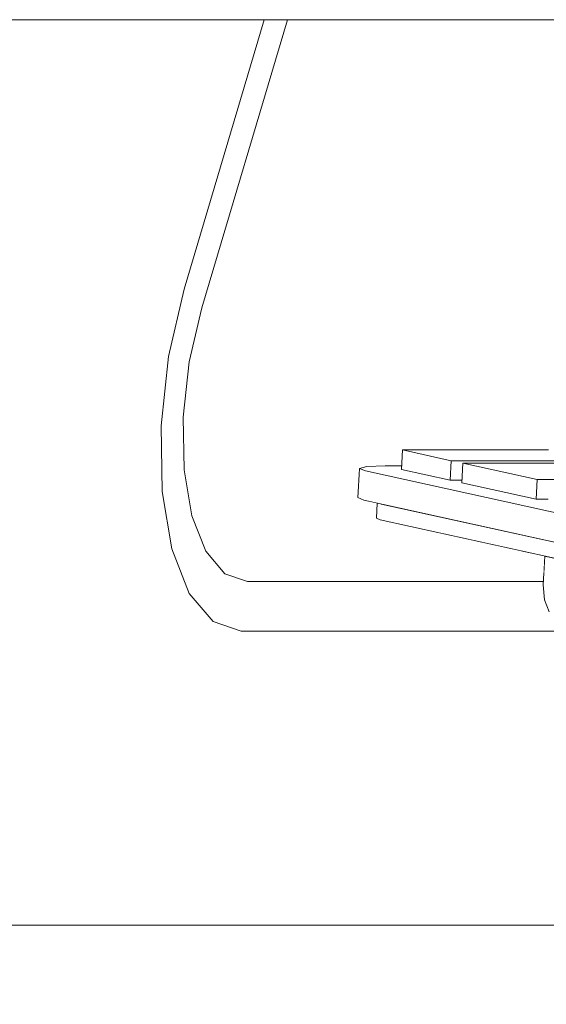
# Model space of a CAD drawing. Header units: millimetres. Extents: x -30280 to 309309, y -17460 to 4378.
# Tile 178 of 256: x 118331 to 118385, y -10724 to -10624. Entities that reach past the tile are written whole.
import ezdxf

# ---------------------------------------------------------------- set-up
doc = ezdxf.new("R2010")
doc.units = ezdxf.units.MM
doc.header["$MEASUREMENT"] = 0
doc.linetypes.add('Wipeout_Contour', pattern=[1000, 0, -1000])
doc.layers.add('P1_PLANTA PRIMERA_3_Nuevo_08_E_Envans secs', color=7, linetype='Continuous')
doc.layers.add('P1_PLANTA PRIMERA_3_Nuevo_09_EI_Mobiliari general', color=7, linetype='Continuous')
doc.layers.add('P1_PLANTA PRIMERA_3_Nuevo_09_EI_Mobiliari general_Pluma_Nº__1', color=7, linetype='Continuous', lineweight=5)
doc.layers.add('P1_PLANTA PRIMERA_3_Nuevo_09_EI_Mobiliari general_Pluma_Nº__4', color=252, linetype='Continuous', lineweight=5)

msp = doc.modelspace()

# ---------------------------------------------------------------- wipeouts: each hides what was drawn before it
at = {"color": 254, "linetype": 'Wipeout_Contour', "lineweight": 0, "ltscale": 830978.08701}
msp.add_wipeout([(117643.25, -10741.05), (118404.67, -10741.05), (118427.66, -10737.75), (118450.61, -10741.05), (118503.03, -10741.05), (118503.04, -10716.05), (117643.25, -10716.05)], dxfattribs=at).dxf.layer = 'P1_PLANTA PRIMERA_3_Nuevo_09_EI_Mobiliari general'

# ---------------------------------------------------------------- next in the draw order: wipeouts: each hides what was drawn before it
at = {"color": 254, "linetype": 'Wipeout_Contour', "lineweight": 0, "ltscale": 2494061.376242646}
msp.add_wipeout([(118011.77, -10585.44), (118021.62, -10716.05), (118427.87, -10716.05), (118425.61, -10686.05), (118354.11, -10686.05), (118351.22, -10685.07), (118348.79, -10682.19), (118347.01, -10677.65), (118346.03, -10671.78), (118345.92, -10665.06), (118346.68, -10657.99), (118348.27, -10651.14), (118356.46, -10623.62), (118264.97, -10623.62), (118259.11, -10622.77), (118253.48, -10620.29), (118248.46, -10616.34), (118244.4, -10611.19), (118241.57, -10605.19), (118240.17, -10598.75), (118238.84, -10585.44)], dxfattribs=at).dxf.layer = 'P1_PLANTA PRIMERA_3_Nuevo_09_EI_Mobiliari general'

# ---------------------------------------------------------------- next in the draw order: wipeouts: each hides what was drawn before it
at = {"color": 254, "linetype": 'Wipeout_Contour', "lineweight": 0, "ltscale": 475460.378233}
msp.add_wipeout([(118264.97, -10623.62), (118508.28, -10623.62), (118509.12, -10618.73), (118276.13, -10618.73)], dxfattribs=at).dxf.layer = 'P1_PLANTA PRIMERA_3_Nuevo_09_EI_Mobiliari general'

# ---------------------------------------------------------------- next in the draw order: wipeouts: each hides what was drawn before it
at = {"color": 254, "linetype": 'Wipeout_Contour', "lineweight": 0, "ltscale": 475541.810485}
msp.add_wipeout([(118358.82, -10623.62), (118350.06, -10653.04), (118461.31, -10653.04), (118463.91, -10623.62)], dxfattribs=at).dxf.layer = 'P1_PLANTA PRIMERA_3_Nuevo_09_EI_Mobiliari general'

# ---------------------------------------------------------------- next in the draw order: wipeouts: each hides what was drawn before it
at = {"color": 254, "linetype": 'Wipeout_Contour', "lineweight": 0, "ltscale": 2733312.359484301}
msp.add_wipeout([(118345.92, -10665.06), (118346.03, -10671.78), (118347.01, -10677.65), (118348.79, -10682.19), (118351.22, -10685.07), (118354.11, -10686.05), (118413.15, -10686.05), (118391.46, -10685.75), (118386.24, -10684.6), (118385.08, -10682.84), (118384.96, -10681.3), (118354.74, -10680.97), (118352.42, -10680.18), (118350.48, -10677.88), (118349.06, -10674.25), (118348.27, -10669.56), (118348.18, -10664.18), (118348.8, -10658.53), (118350.06, -10653.04), (118358.82, -10623.62), (118356.46, -10623.62), (118348.27, -10651.14), (118346.68, -10657.99)], dxfattribs=at).dxf.layer = 'P1_PLANTA PRIMERA_3_Nuevo_09_EI_Mobiliari general'

# ---------------------------------------------------------------- next in the draw order: wipeouts: each hides what was drawn before it
at = {"color": 254, "linetype": 'Wipeout_Contour', "lineweight": 0, "ltscale": 475535.487525}
msp.add_wipeout([(118461.27, -10658.53), (118461.31, -10653.04), (118350.06, -10653.04), (118348.8, -10658.53)], dxfattribs=at).dxf.layer = 'P1_PLANTA PRIMERA_3_Nuevo_09_EI_Mobiliari general'
at = {"color": 254, "linetype": 'Wipeout_Contour', "lineweight": 0, "ltscale": 594259.075066}
msp.add_wipeout([(118382.95, -10677.88), (118350.48, -10677.88), (118352.42, -10680.18), (118385.02, -10680.18), (118385.11, -10678.36)], dxfattribs=at).dxf.layer = 'P1_PLANTA PRIMERA_3_Nuevo_09_EI_Mobiliari general'

# ---------------------------------------------------------------- next in the draw order: wipeouts: each hides what was drawn before it
at = {"color": 254, "linetype": 'Wipeout_Contour', "lineweight": 0, "ltscale": 475536.382821}
msp.add_wipeout([(118462.08, -10664.18), (118461.27, -10658.53), (118348.8, -10658.53), (118348.18, -10664.18)], dxfattribs=at).dxf.layer = 'P1_PLANTA PRIMERA_3_Nuevo_09_EI_Mobiliari general'
at = {"color": 254, "linetype": 'Wipeout_Contour', "lineweight": 0, "ltscale": 356535.359303}
msp.add_wipeout([(118352.42, -10680.18), (118354.74, -10680.97), (118384.98, -10680.97)], dxfattribs=at).dxf.layer = 'P1_PLANTA PRIMERA_3_Nuevo_09_EI_Mobiliari general'

# ---------------------------------------------------------------- next in the draw order: wipeouts: each hides what was drawn before it
at = {"color": 254, "linetype": 'Wipeout_Contour', "lineweight": 0, "ltscale": 2139938.500916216}
msp.add_wipeout([(118462.08, -10664.18), (118348.18, -10664.18), (118348.27, -10669.56), (118366.17, -10669.56), (118368.8, -10669.16), (118370.48, -10669.16), (118370.56, -10667.54), (118385.49, -10667.54), (118387.66, -10668.02), (118402.61, -10667.54), (118404.79, -10668.02), (118419.74, -10667.54), (118421.91, -10668.02), (118436.87, -10667.54), (118439.04, -10668.02), (118454, -10667.54), (118456.17, -10668.02), (118463.06, -10667.54)], dxfattribs=at).dxf.layer = 'P1_PLANTA PRIMERA_3_Nuevo_09_EI_Mobiliari general'
at = {"color": 254, "linetype": 'Wipeout_Contour', "lineweight": 0, "ltscale": 950959.172711}
msp.add_wipeout([(118385.11, -10678.36), (118384.96, -10681.3), (118385.08, -10682.84), (118385.54, -10684.05), (118391.46, -10685.75), (118392.77, -10684.53), (118393.04, -10683.08), (118393.19, -10680.13)], dxfattribs=at).dxf.layer = 'P1_PLANTA PRIMERA_3_Nuevo_09_EI_Mobiliari general'

# ---------------------------------------------------------------- next in the draw order: wipeouts: each hides what was drawn before it
at = {"color": 254, "linetype": 'Wipeout_Contour', "lineweight": 0, "ltscale": 475440.927583}
msp.add_wipeout([(118375.55, -10668.63), (118390.48, -10668.63), (118385.49, -10667.54), (118370.56, -10667.54)], dxfattribs=at).dxf.layer = 'P1_PLANTA PRIMERA_3_Nuevo_09_EI_Mobiliari general'
at = {"color": 254, "linetype": 'Wipeout_Contour', "lineweight": 0, "ltscale": 713046.229078}
msp.add_wipeout([(118348.27, -10669.56), (118349.06, -10674.25), (118367.94, -10674.25), (118368, -10672.97), (118366.63, -10672.67), (118366.17, -10669.56)], dxfattribs=at).dxf.layer = 'P1_PLANTA PRIMERA_3_Nuevo_09_EI_Mobiliari general'

# ---------------------------------------------------------------- next in the draw order: wipeouts: each hides what was drawn before it
at = {"color": 254, "linetype": 'Wipeout_Contour', "lineweight": 0, "ltscale": 475373.221221}
msp.add_wipeout([(118349.06, -10674.25), (118350.48, -10677.88), (118382.95, -10677.88), (118368.29, -10674.66)], dxfattribs=at).dxf.layer = 'P1_PLANTA PRIMERA_3_Nuevo_09_EI_Mobiliari general'

# ---------------------------------------------------------------- next in the draw order: wipeouts: each hides what was drawn before it
at = {"color": 254, "linetype": 'Wipeout_Contour', "lineweight": 0, "ltscale": 594391.394352}
msp.add_wipeout([(118368.29, -10674.66), (118417.7, -10685.53), (118417.79, -10683.79), (118416.05, -10683.54), (118368.37, -10673.05)], dxfattribs=at).dxf.layer = 'P1_PLANTA PRIMERA_3_Nuevo_09_EI_Mobiliari general'

# ---------------------------------------------------------------- next in the draw order: wipeouts: each hides what was drawn before it
at = {"color": 254, "linetype": 'Wipeout_Contour', "lineweight": 0, "ltscale": 475487.400203}
msp.add_wipeout([(118366.78, -10669.68), (118366.63, -10672.67), (118416.05, -10683.54), (118416.2, -10680.55)], dxfattribs=at).dxf.layer = 'P1_PLANTA PRIMERA_3_Nuevo_09_EI_Mobiliari general'

# ---------------------------------------------------------------- next in the draw order: wipeouts: each hides what was drawn before it
at = {"color": 254, "linetype": 'Wipeout_Contour', "lineweight": 0, "ltscale": 2972443.685381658}
msp.add_wipeout([(118366.92, -10669.23), (118416.2, -10680.55), (118417.97, -10680.82), (118420.45, -10681.01), (118422.96, -10681.08), (118499.4, -10681.08), (118489.23, -10680.55), (118487.06, -10680.08), (118464.18, -10680.55), (118462.01, -10680.08), (118445.64, -10680.55), (118443.47, -10680.08), (118420.59, -10680.55), (118411.8, -10678.62), (118410.61, -10678.36), (118403, -10676.69), (118401.82, -10676.43), (118394.21, -10674.75), (118393.03, -10674.49), (118385.42, -10672.82), (118384.24, -10672.56), (118376.63, -10670.89), (118375.45, -10670.62), (118370.46, -10669.53), (118368.8, -10669.16)], dxfattribs=at).dxf.layer = 'P1_PLANTA PRIMERA_3_Nuevo_09_EI_Mobiliari general'

# ---------------------------------------------------------------- next in the draw order: wipeouts: each hides what was drawn before it
at = {"color": 254, "linetype": 'Wipeout_Contour', "lineweight": 0, "ltscale": 594295.391886}
msp.add_wipeout([(118375.55, -10668.63), (118375.45, -10670.62), (118376.65, -10670.62), (118376.73, -10668.9), (118390.46, -10668.9)], dxfattribs=at).dxf.layer = 'P1_PLANTA PRIMERA_3_Nuevo_09_EI_Mobiliari general'

# ---------------------------------------------------------------- next in the draw order: wipeouts: each hides what was drawn before it
at = {"color": 254, "linetype": 'Wipeout_Contour', "lineweight": 0, "ltscale": 475411.344946}
msp.add_wipeout([(118370.46, -10669.53), (118375.45, -10670.62), (118375.55, -10668.63), (118370.56, -10667.54)], dxfattribs=at).dxf.layer = 'P1_PLANTA PRIMERA_3_Nuevo_09_EI_Mobiliari general'
at = {"color": 254, "linetype": 'Wipeout_Contour', "lineweight": 0, "ltscale": 475470.529952}
msp.add_wipeout([(118384.34, -10670.57), (118398.86, -10670.57), (118391.26, -10668.9), (118376.73, -10668.9)], dxfattribs=at).dxf.layer = 'P1_PLANTA PRIMERA_3_Nuevo_09_EI_Mobiliari general'

# ---------------------------------------------------------------- next in the draw order: wipeouts: each hides what was drawn before it
at = {"color": 254, "linetype": 'Wipeout_Contour', "lineweight": 0, "ltscale": 594339.630241}
msp.add_wipeout([(118384.34, -10670.57), (118384.24, -10672.56), (118385.44, -10672.56), (118385.52, -10670.83), (118398.85, -10670.83)], dxfattribs=at).dxf.layer = 'P1_PLANTA PRIMERA_3_Nuevo_09_EI_Mobiliari general'

# ---------------------------------------------------------------- next in the draw order: wipeouts: each hides what was drawn before it
at = {"color": 254, "linetype": 'Wipeout_Contour', "lineweight": 0, "ltscale": 475441.748083}
msp.add_wipeout([(118376.63, -10670.89), (118384.24, -10672.56), (118384.34, -10670.57), (118376.73, -10668.9)], dxfattribs=at).dxf.layer = 'P1_PLANTA PRIMERA_3_Nuevo_09_EI_Mobiliari general'

# ---------------------------------------------------------------- next in the draw order: wipeouts: each hides what was drawn before it
at = {"color": 254, "linetype": 'Wipeout_Contour', "lineweight": 0, "ltscale": 4517650.119343}
msp.add_wipeout([(118907.82, -9376.05), (117667.21, -9376.05), (117667.21, -10716.05), (117990.22, -10716.05), (117983.78, -10619.5), (117966.69, -10503.46), (117971.3, -10502.58), (117974.63, -10502.58), (117973.22, -10493.75), (117995.8, -10486.48), (118228.96, -10486.48), (118206.84, -10264.95), (118206.95, -10258.51), (118208.58, -10252.52), (118211.62, -10247.37), (118215.84, -10243.42), (118220.98, -10240.93), (118232.14, -10236.05), (118237.83, -10235.2), (118657.32, -10235.2), (118663.18, -10236.05), (118668.81, -10238.53), (118673.83, -10242.48), (118677.89, -10247.63), (118680.72, -10253.63), (118682.12, -10260.06), (118699.73, -10436.38), (118710.25, -10436.54), (118728.98, -10437.06), (118803.05, -10437.06), (118815.95, -10436.73), (118822.56, -10436.54), (118826.03, -10436.47), (118839.72, -10436.12), (118850.46, -10435.98), (118874.19, -10437.9), (118890.27, -10439.46), (118907.82, -10443.57)], dxfattribs=at).dxf.layer = 'P1_PLANTA PRIMERA_3_Nuevo_08_E_Envans secs'

# ---------------------------------------------------------------- next in the draw order: linework, layer by layer
at = {"layer": 'P1_PLANTA PRIMERA_3_Nuevo_09_EI_Mobiliari general_Pluma_Nº__1', "color": 7, "linetype": 'Continuous', "lineweight": 5}
msp.add_line((118503.04, -10716.05), (117643.25, -10716.05), dxfattribs=at)
at = {"layer": 'P1_PLANTA PRIMERA_3_Nuevo_09_EI_Mobiliari general_Pluma_Nº__4', "color": 252, "linetype": 'Continuous', "lineweight": 5}
for p, q in [((118264.97, -10623.62), (118508.28, -10623.62)), ((118348.27, -10651.13), (118356.46, -10623.62)), ((118358.82, -10623.62), (118350.07, -10653.04)), ((118346.68, -10657.99), (118348.27, -10651.13)), ((118350.07, -10653.04), (118348.8, -10658.53)), ((118345.92, -10665.06), (118346.68, -10657.99)), ((118348.8, -10658.53), (118348.18, -10664.18)), ((118348.18, -10664.18), (118348.27, -10669.56)), ((118346.03, -10671.78), (118345.92, -10665.06)), ((118370.46, -10669.53), (118370.56, -10667.54)), ((118385.49, -10667.54), (118370.56, -10667.54)), ((118370.56, -10667.54), (118375.54, -10668.64)), ((118375.45, -10670.62), (118375.54, -10668.64)), ((118375.54, -10668.64), (118390.48, -10668.64)), ((118376.63, -10670.89), (118376.73, -10668.9)), ((118391.26, -10668.9), (118376.73, -10668.9)), ((118376.73, -10668.9), (118384.34, -10670.57)), ((118348.27, -10669.56), (118349.06, -10674.25)), ((118366.03, -10672.41), (118366.18, -10669.42)), ((118366.92, -10669.23), (118366.18, -10669.42)), ((118366.18, -10669.42), (118366.78, -10669.68)), ((118366.78, -10669.68), (118416.2, -10680.55)), ((118368.8, -10669.16), (118366.92, -10669.23)), ((118370.48, -10669.16), (118368.8, -10669.16)), ((118370.46, -10669.53), (118375.45, -10670.62)), ((118375.45, -10670.62), (118376.65, -10670.62)), ((118376.63, -10670.89), (118384.24, -10672.56)), ((118384.24, -10672.56), (118384.34, -10670.57)), ((118384.34, -10670.57), (118398.86, -10670.57)), ((118347.01, -10677.65), (118346.03, -10671.78)), ((118366.03, -10672.41), (118366.63, -10672.67)), ((118366.63, -10672.67), (118416.05, -10683.54)), ((118384.24, -10672.56), (118385.44, -10672.56)), ((118367.93, -10674.5), (118368, -10672.97)), ((118349.06, -10674.25), (118350.48, -10677.88)), ((118367.93, -10674.5), (118368.29, -10674.66)), ((118368.29, -10674.66), (118417.7, -10685.53)), ((118348.79, -10682.19), (118347.01, -10677.65)), ((118350.48, -10677.88), (118352.42, -10680.18)), ((118384.96, -10681.3), (118385.11, -10678.36)), ((118352.42, -10680.18), (118354.74, -10680.97)), ((118354.74, -10680.97), (118384.98, -10680.97)), ((118385.08, -10682.84), (118384.96, -10681.3)), ((118351.22, -10685.07), (118348.79, -10682.19)), ((118385.54, -10684.05), (118385.08, -10682.84)), ((118354.11, -10686.05), (118351.22, -10685.07)), ((118413.15, -10686.05), (118354.11, -10686.05))]:
    msp.add_line(p, q, dxfattribs=at)

doc.saveas('drawing.dxf')
